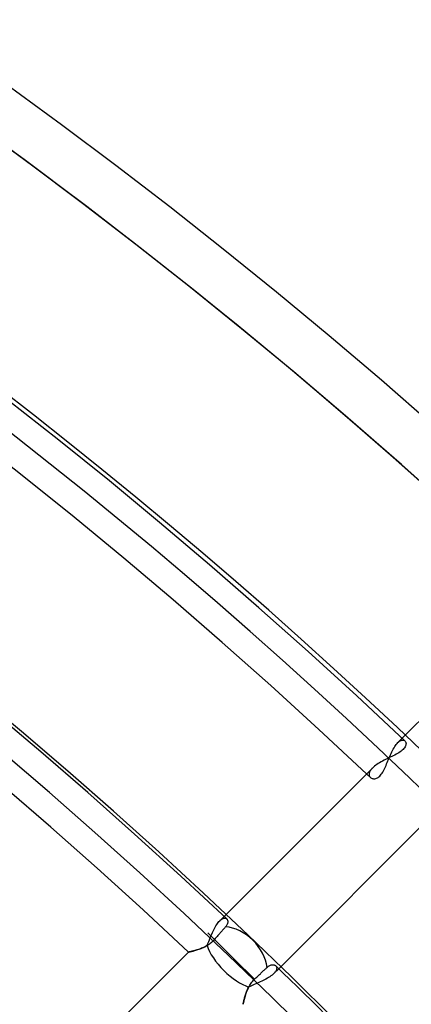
# Model space of a CAD drawing. Header units: millimetres. Extents: x -243 to 243, y -242 to 242.
# Tile 72 of 77: x 116 to 130, y 128 to 163. Entities that reach past the tile are written whole.
import ezdxf

# ---------------------------------------------------------------- set-up
doc = ezdxf.new("R2010")
doc.units = ezdxf.units.MM
doc.layers.add('MAIN-1', color=7, linetype='Continuous')

msp = doc.modelspace()

# ---------------------------------------------------------------- linework, layer by layer
at = {"layer": 'MAIN-1'}
for p, q in [((134.955, 142.55), (129.682, 137.277)), ((129.682, 137.277), (129.527, 137.121)), ((129.547, 137.14), (129.567, 137.157)), ((129.567, 137.157), (129.587, 137.172)), ((129.587, 137.172), (129.606, 137.185)), ((129.606, 137.185), (129.625, 137.195)), ((129.625, 137.195), (129.644, 137.203)), ((129.644, 137.203), (129.662, 137.21)), ((129.662, 137.21), (129.679, 137.214)), ((129.679, 137.214), (129.696, 137.215)), ((129.696, 137.215), (129.712, 137.215)), ((129.712, 137.215), (129.727, 137.213)), ((129.727, 137.213), (129.741, 137.209)), ((129.741, 137.209), (129.754, 137.204)), ((129.754, 137.204), (129.766, 137.196)), ((129.766, 137.196), (129.777, 137.187)), ((129.777, 137.187), (129.79, 137.172)), ((129.79, 137.172), (129.801, 137.154)), ((129.801, 137.154), (129.809, 137.133)), ((129.311, 136.792), (129.336, 136.843)), ((129.336, 136.843), (129.362, 136.891)), ((129.362, 136.891), (129.389, 136.937)), ((129.389, 136.937), (129.416, 136.98)), ((129.416, 136.98), (129.443, 137.021)), ((129.443, 137.021), (129.471, 137.058)), ((129.471, 137.058), (129.499, 137.091)), ((129.499, 137.091), (129.527, 137.121)), ((129.527, 137.121), (129.547, 137.14)), ((129.644, 136.822), (129.604, 136.792)), ((129.68, 136.851), (129.644, 136.822)), ((129.713, 136.881), (129.68, 136.851)), ((129.741, 136.912), (129.713, 136.881)), ((129.764, 136.942), (129.741, 136.912)), ((129.783, 136.973), (129.764, 136.942)), ((129.797, 137.002), (129.783, 136.973)), ((129.807, 137.031), (129.797, 137.002)), ((129.813, 137.059), (129.807, 137.031)), ((129.809, 137.133), (129.814, 137.11)), ((129.815, 137.085), (129.813, 137.059)), ((129.814, 137.11), (129.815, 137.085)), ((128.98, 136.465), (128.928, 136.436)), ((129.034, 136.494), (128.98, 136.465)), ((129.088, 136.521), (129.034, 136.494)), ((129.143, 136.549), (129.088, 136.521)), ((129.198, 136.576), (129.143, 136.549)), ((129.148, 136.416), (129.17, 136.47)), ((129.17, 136.47), (129.192, 136.524)), ((129.192, 136.524), (129.214, 136.579)), ((129.253, 136.602), (129.198, 136.576)), ((129.214, 136.579), (129.238, 136.633)), ((129.238, 136.633), (129.261, 136.688)), ((129.308, 136.629), (129.253, 136.602)), ((129.261, 136.688), (129.286, 136.741)), ((129.286, 136.741), (129.311, 136.792)), ((129.361, 136.655), (129.308, 136.629)), ((129.413, 136.682), (129.361, 136.655)), ((129.464, 136.709), (129.413, 136.682)), ((129.513, 136.736), (129.464, 136.709)), ((129.56, 136.764), (129.513, 136.736)), ((129.604, 136.792), (129.56, 136.764)), ((128.625, 136.22), (123.351, 130.945)), ((128.542, 136.115), (128.531, 136.094)), ((128.555, 136.135), (128.542, 136.115)), ((128.57, 136.156), (128.555, 136.135)), ((128.586, 136.177), (128.57, 136.156)), ((128.605, 136.199), (128.586, 136.177)), ((128.625, 136.22), (128.605, 136.199)), ((128.659, 136.252), (128.625, 136.22)), ((128.697, 136.284), (128.659, 136.252)), ((128.738, 136.315), (128.697, 136.284)), ((128.782, 136.346), (128.738, 136.315)), ((128.829, 136.377), (128.782, 136.346)), ((128.877, 136.407), (128.829, 136.377)), ((128.928, 136.436), (128.877, 136.407)), ((128.99, 136.074), (129.014, 136.118)), ((129.014, 136.118), (129.038, 136.164)), ((129.038, 136.164), (129.06, 136.211)), ((129.06, 136.211), (129.083, 136.261)), ((129.083, 136.261), (129.104, 136.311)), ((129.104, 136.311), (129.126, 136.363)), ((129.126, 136.363), (129.148, 136.416)), ((128.506, 136.017), (128.504, 136)), ((128.504, 136), (128.504, 135.982)), ((128.504, 135.982), (128.506, 135.966)), ((128.509, 136.036), (128.506, 136.017)), ((128.506, 135.966), (128.51, 135.95)), ((128.515, 136.055), (128.509, 136.036)), ((128.51, 135.95), (128.515, 135.935)), ((128.522, 136.074), (128.515, 136.055)), ((128.515, 135.935), (128.522, 135.921)), ((128.531, 136.094), (128.522, 136.074)), ((128.522, 135.921), (128.53, 135.908)), ((128.53, 135.908), (128.539, 135.896)), ((128.539, 135.896), (128.55, 135.884)), ((128.55, 135.884), (128.567, 135.87)), ((128.567, 135.87), (128.587, 135.858)), ((128.587, 135.858), (128.609, 135.848)), ((128.609, 135.848), (128.633, 135.842)), ((128.633, 135.842), (128.658, 135.838)), ((128.658, 135.838), (128.684, 135.837)), ((128.684, 135.837), (128.711, 135.839)), ((128.711, 135.839), (128.739, 135.845)), ((128.739, 135.845), (128.768, 135.854)), ((128.768, 135.854), (128.797, 135.868)), ((128.797, 135.868), (128.826, 135.885)), ((128.826, 135.885), (128.855, 135.907)), ((128.855, 135.907), (128.884, 135.933)), ((128.884, 135.933), (128.912, 135.963)), ((128.912, 135.963), (128.938, 135.996)), ((128.938, 135.996), (128.964, 136.034)), ((128.964, 136.034), (128.99, 136.074)), ((125.292, 129.089), (130.544, 134.341)), ((123.351, 130.945), (123.196, 130.791)), ((123.256, 130.842), (123.275, 130.854)), ((123.275, 130.854), (123.294, 130.865)), ((123.294, 130.865), (123.313, 130.873)), ((123.313, 130.873), (123.331, 130.879)), ((123.331, 130.879), (123.348, 130.883)), ((123.348, 130.883), (123.364, 130.885)), ((123.364, 130.885), (123.38, 130.885)), ((123.38, 130.885), (123.395, 130.883)), ((123.395, 130.883), (123.409, 130.879)), ((123.409, 130.879), (123.422, 130.873)), ((123.422, 130.873), (123.434, 130.866)), ((123.434, 130.866), (123.445, 130.857)), ((123.445, 130.857), (123.455, 130.846)), ((122.987, 130.474), (123.012, 130.523)), ((123.012, 130.523), (123.037, 130.569)), ((123.037, 130.569), (123.063, 130.614)), ((123.063, 130.614), (123.089, 130.655)), ((123.089, 130.655), (123.116, 130.694)), ((123.116, 130.694), (123.142, 130.73)), ((123.142, 130.73), (123.169, 130.762)), ((123.169, 130.762), (123.196, 130.791)), ((123.196, 130.791), (123.217, 130.81)), ((123.217, 130.81), (123.237, 130.827)), ((123.237, 130.827), (123.256, 130.842)), ((123.337, 130.501), (123.319, 130.479)), ((123.355, 130.521), (123.337, 130.501)), ((123.372, 130.541), (123.355, 130.521)), ((123.388, 130.559), (123.372, 130.541)), ((123.404, 130.577), (123.388, 130.559)), ((123.422, 130.6), (123.404, 130.577)), ((123.438, 130.622), (123.422, 130.6)), ((123.452, 130.645), (123.438, 130.622)), ((123.462, 130.667), (123.452, 130.645)), ((123.455, 130.846), (123.464, 130.833)), ((123.471, 130.688), (123.462, 130.667)), ((123.464, 130.833), (123.471, 130.819)), ((123.471, 130.819), (123.477, 130.803)), ((123.477, 130.71), (123.471, 130.688)), ((123.477, 130.803), (123.481, 130.786)), ((123.481, 130.73), (123.477, 130.71)), ((123.481, 130.786), (123.483, 130.769)), ((123.483, 130.75), (123.481, 130.73)), ((123.483, 130.769), (123.483, 130.75)), ((123.724, 129.42), (122.775, 130.369)), ((122.828, 130.109), (122.849, 130.162)), ((122.849, 130.162), (122.871, 130.215)), ((122.871, 130.215), (122.893, 130.268)), ((122.893, 130.268), (122.916, 130.321)), ((122.916, 130.321), (122.939, 130.373)), ((122.939, 130.373), (122.963, 130.425)), ((122.963, 130.425), (122.987, 130.474)), ((123.038, 130.156), (123.015, 130.129)), ((123.062, 130.183), (123.038, 130.156)), ((123.085, 130.211), (123.062, 130.183)), ((123.109, 130.237), (123.085, 130.211)), ((123.132, 130.264), (123.109, 130.237)), ((123.154, 130.29), (123.132, 130.264)), ((123.176, 130.315), (123.154, 130.29)), ((123.197, 130.338), (123.176, 130.315)), ((123.217, 130.362), (123.197, 130.338)), ((123.238, 130.386), (123.217, 130.362)), ((123.259, 130.41), (123.238, 130.386)), ((123.279, 130.433), (123.259, 130.41)), ((123.299, 130.456), (123.279, 130.433)), ((123.319, 130.479), (123.299, 130.456)), ((122.513, 129.799), (122.478, 129.787)), ((122.499, 129.794), (122.539, 129.81)), ((122.547, 129.813), (122.513, 129.799)), ((122.539, 129.81), (122.58, 129.826)), ((122.583, 129.827), (122.547, 129.813)), ((122.58, 129.826), (122.62, 129.844)), ((122.618, 129.843), (122.583, 129.827)), ((122.653, 129.859), (122.618, 129.843)), ((122.62, 129.844), (122.661, 129.864)), ((122.688, 129.877), (122.653, 129.859)), ((122.661, 129.864), (122.703, 129.885)), ((122.724, 129.896), (122.688, 129.877)), ((122.703, 129.885), (122.744, 129.908)), ((122.759, 129.917), (122.724, 129.896)), ((122.744, 129.908), (122.765, 129.956)), ((122.794, 129.938), (122.759, 129.917)), ((122.765, 129.956), (122.786, 130.006)), ((122.786, 130.006), (122.807, 130.057)), ((122.828, 129.962), (122.794, 129.938)), ((122.807, 130.057), (122.828, 130.109)), ((122.862, 129.986), (122.828, 129.962)), ((122.895, 130.012), (122.862, 129.986)), ((122.927, 130.04), (122.895, 130.012)), ((122.957, 130.068), (122.927, 130.04)), ((122.987, 130.098), (122.957, 130.068)), ((123.015, 130.129), (122.987, 130.098)), ((122.085, 129.679), (113.474, 121.068)), ((122.085, 129.679), (122.087, 129.68)), ((122.086, 129.679), (122.085, 129.679)), ((122.09, 129.68), (122.086, 129.679)), ((122.087, 129.68), (122.092, 129.681)), ((122.097, 129.682), (122.09, 129.68)), ((122.092, 129.681), (122.101, 129.682)), ((122.106, 129.684), (122.097, 129.682)), ((122.101, 129.682), (122.113, 129.685)), ((122.118, 129.686), (122.106, 129.684)), ((122.113, 129.685), (122.128, 129.688)), ((122.132, 129.689), (122.118, 129.686)), ((122.128, 129.688), (122.146, 129.693)), ((122.148, 129.693), (122.132, 129.689)), ((122.146, 129.693), (122.168, 129.697)), ((122.167, 129.697), (122.148, 129.693)), ((122.187, 129.702), (122.167, 129.697)), ((122.168, 129.697), (122.192, 129.703)), ((122.21, 129.707), (122.187, 129.702)), ((122.192, 129.703), (122.219, 129.71)), ((122.234, 129.713), (122.21, 129.707)), ((122.219, 129.71), (122.248, 129.717)), ((122.26, 129.72), (122.234, 129.713)), ((122.248, 129.717), (122.279, 129.725)), ((122.288, 129.727), (122.26, 129.72)), ((122.279, 129.725), (122.312, 129.734)), ((122.317, 129.735), (122.288, 129.727)), ((122.312, 129.734), (122.347, 129.744)), ((122.347, 129.744), (122.317, 129.735)), ((122.347, 129.744), (122.384, 129.755)), ((122.379, 129.754), (122.347, 129.744)), ((122.411, 129.764), (122.379, 129.754)), ((122.384, 129.755), (122.421, 129.767)), ((122.444, 129.775), (122.411, 129.764)), ((122.421, 129.767), (122.46, 129.78)), ((122.478, 129.787), (122.444, 129.775)), ((122.46, 129.78), (122.499, 129.794)), ((123.724, 129.42), (124.432, 128.712)), ((124.821, 129.082), (124.841, 129.101)), ((124.841, 129.101), (124.86, 129.119)), ((124.86, 129.119), (124.878, 129.136)), ((124.878, 129.136), (124.902, 129.158)), ((124.902, 129.158), (124.926, 129.176)), ((124.926, 129.176), (124.951, 129.192)), ((124.951, 129.192), (124.975, 129.205)), ((124.975, 129.205), (124.999, 129.215)), ((124.999, 129.215), (125.022, 129.223)), ((125.022, 129.223), (125.045, 129.228)), ((125.045, 129.228), (125.066, 129.231)), ((125.066, 129.231), (125.087, 129.231)), ((125.087, 129.231), (125.107, 129.229)), ((125.107, 129.229), (125.126, 129.225)), ((125.126, 129.225), (125.143, 129.219)), ((125.143, 129.219), (125.159, 129.212)), ((125.159, 129.212), (125.174, 129.203)), ((125.174, 129.203), (125.186, 129.192)), ((125.186, 129.192), (125.197, 129.18)), ((125.197, 129.18), (125.206, 129.167)), ((125.206, 129.167), (125.213, 129.153)), ((125.213, 129.153), (125.218, 129.138)), ((125.218, 129.138), (125.22, 129.121)), ((125.221, 129.104), (125.219, 129.085)), ((125.22, 129.121), (125.221, 129.104)), ((124.458, 128.737), (124.484, 128.762)), ((124.484, 128.762), (124.51, 128.787)), ((124.51, 128.787), (124.537, 128.812)), ((124.537, 128.812), (124.563, 128.837)), ((124.563, 128.837), (124.589, 128.862)), ((124.589, 128.862), (124.615, 128.886)), ((124.615, 128.886), (124.639, 128.909)), ((124.639, 128.909), (124.662, 128.931)), ((124.662, 128.931), (124.685, 128.953)), ((124.685, 128.953), (124.709, 128.975)), ((124.709, 128.975), (124.732, 128.997)), ((124.732, 128.997), (124.755, 129.019)), ((124.755, 129.019), (124.778, 129.041)), ((124.778, 129.041), (124.8, 129.062)), ((124.8, 129.062), (124.821, 129.082)), ((124.933, 128.774), (124.888, 128.747)), ((124.976, 128.802), (124.933, 128.774)), ((125.017, 128.83), (124.976, 128.802)), ((125.054, 128.858), (125.017, 128.83)), ((125.087, 128.886), (125.054, 128.858)), ((125.118, 128.915), (125.087, 128.886)), ((125.118, 128.915), (125.292, 129.089)), ((125.139, 128.938), (125.118, 128.915)), ((125.158, 128.96), (125.139, 128.938)), ((125.175, 128.982), (125.158, 128.96)), ((125.189, 129.004), (125.175, 128.982)), ((125.2, 129.025), (125.189, 129.004)), ((125.209, 129.046), (125.2, 129.025)), ((125.215, 129.066), (125.209, 129.046)), ((125.219, 129.085), (125.215, 129.066)), ((124.198, 128.383), (124.217, 128.421)), ((124.224, 128.435), (124.201, 128.388)), ((124.217, 128.421), (124.238, 128.46)), ((124.273, 128.458), (124.224, 128.435)), ((124.238, 128.46), (124.26, 128.498)), ((124.26, 128.498), (124.285, 128.536)), ((124.322, 128.481), (124.273, 128.458)), ((124.285, 128.536), (124.311, 128.574)), ((124.311, 128.574), (124.339, 128.61)), ((124.372, 128.503), (124.322, 128.481)), ((124.339, 128.61), (124.368, 128.646)), ((124.368, 128.646), (124.399, 128.68)), ((124.424, 128.526), (124.372, 128.503)), ((124.399, 128.68), (124.432, 128.712)), ((124.476, 128.548), (124.424, 128.526)), ((124.432, 128.712), (124.458, 128.737)), ((124.529, 128.571), (124.476, 128.548)), ((124.582, 128.595), (124.529, 128.571)), ((124.635, 128.619), (124.582, 128.595)), ((124.688, 128.643), (124.635, 128.619)), ((124.74, 128.668), (124.688, 128.643)), ((124.791, 128.694), (124.74, 128.668)), ((124.84, 128.72), (124.791, 128.694)), ((124.888, 128.747), (124.84, 128.72)), ((124.071, 128.024), (124.08, 128.056)), ((124.085, 128.073), (124.074, 128.034)), ((124.08, 128.056), (124.089, 128.089)), ((124.096, 128.114), (124.085, 128.073)), ((124.089, 128.089), (124.099, 128.123)), ((124.11, 128.158), (124.096, 128.114)), ((124.099, 128.123), (124.11, 128.158)), ((124.125, 128.202), (124.11, 128.158)), ((124.11, 128.158), (124.122, 128.194)), ((124.122, 128.194), (124.135, 128.231)), ((124.141, 128.248), (124.125, 128.202)), ((124.135, 128.231), (124.149, 128.268)), ((124.159, 128.295), (124.141, 128.248)), ((124.149, 128.268), (124.164, 128.306)), ((124.179, 128.341), (124.159, 128.295)), ((124.164, 128.306), (124.18, 128.344)), ((124.201, 128.388), (124.179, 128.341)), ((124.18, 128.344), (124.198, 128.383)), ((124.027, 127.826), (124.026, 127.824)), ((124.026, 127.824), (124.027, 127.825)), ((124.028, 127.833), (124.027, 127.826)), ((124.027, 127.825), (124.028, 127.83)), ((124.03, 127.844), (124.028, 127.833)), ((124.028, 127.83), (124.029, 127.837)), ((124.029, 127.837), (124.031, 127.848)), ((124.034, 127.86), (124.03, 127.844)), ((124.031, 127.848), (124.034, 127.861)), ((124.038, 127.88), (124.034, 127.86)), ((124.034, 127.861), (124.037, 127.877)), ((124.037, 127.877), (124.041, 127.896)), ((124.043, 127.904), (124.038, 127.88)), ((124.041, 127.896), (124.046, 127.917)), ((124.049, 127.932), (124.043, 127.904)), ((124.046, 127.917), (124.051, 127.941)), ((124.056, 127.963), (124.049, 127.932)), ((124.051, 127.941), (124.057, 127.967)), ((124.064, 127.997), (124.056, 127.963)), ((124.057, 127.967), (124.064, 127.994)), ((124.074, 128.034), (124.064, 127.997)), ((124.064, 127.994), (124.071, 128.024))]:
    msp.add_line(p, q, dxfattribs=at)
for radius, start, end in [(197.795, 46.47255, 133.52747), (197.795, 46.47255, 133.52747), (197.795, 46.47255, 133.52747), (196.005, 46.45238, 133.54758), (196.005, 46.51661, 133.48341), (196.005, 46.56995, 133.43007), (189, 0, 180.00002), (188.845, 46.59001, 133.41001), (188, 0, 180.00002), (187.055, 46.64507, 133.3549), (179.895, 46.66953, 133.33049), (180, 270.00002, 89.99998), (180, 0, 89.99998), (179, 0, 89.99998), (179, 270.00002, 89.99998), (178.105, 46.72774, 133.27222), (187.055, 46.5888, 46.64507), (179.895, 44.09781, 45.90217)]:
    msp.add_arc((0, 0), radius, start, end, dxfattribs=at)
for ratio, start_param, end_param in [(0.701106, -2.42959, -0.679217), (0.409272, 0.686764, 2.468678)]:
    msp.add_ellipse((123.724, 129.42), major_axis=(-0.949, 0.949), ratio=ratio, start_param=start_param, end_param=end_param, dxfattribs=at)

doc.saveas('drawing.dxf')
